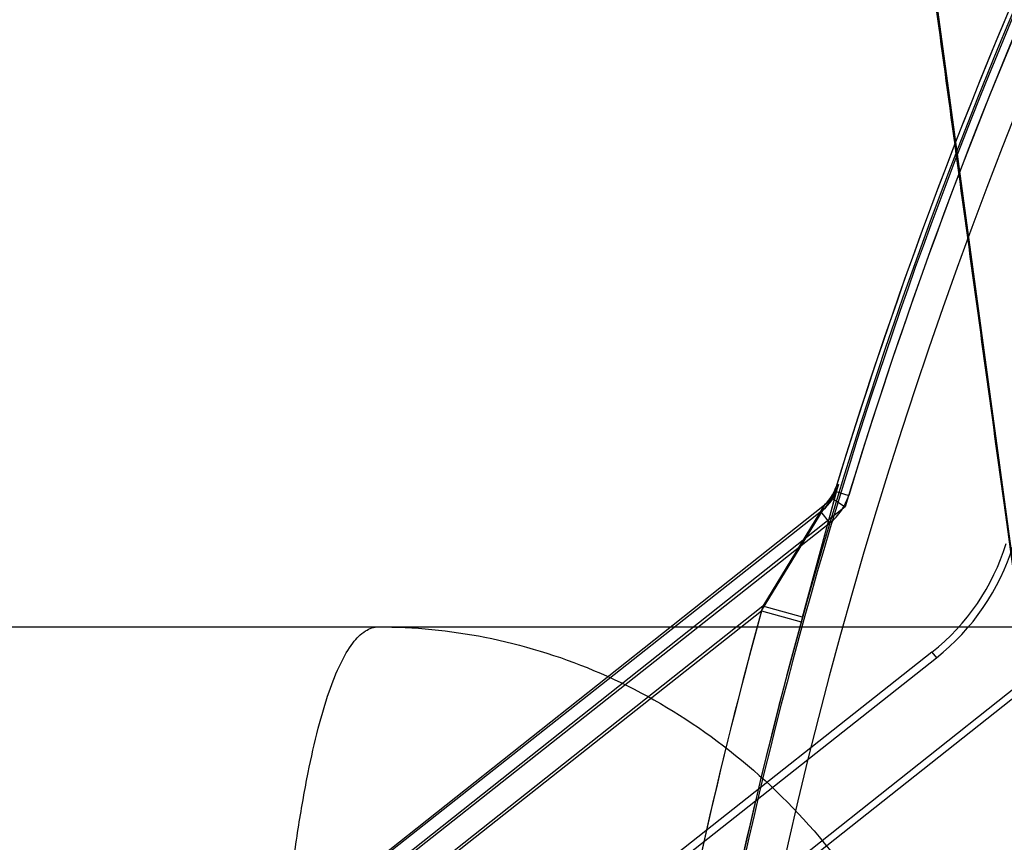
# Model space of a CAD drawing. Header units: millimetres. Extents: x 0 to 297, y 0 to 210.
# Tile 208 of 256: x 57.8671 to 57.9269, y 158.8084 to 158.8584. Entities that reach past the tile are written whole.
import ezdxf

# ---------------------------------------------------------------- set-up
doc = ezdxf.new("R2010")
doc.units = ezdxf.units.MM
doc.header["$LTSCALE"] = 16.335
doc.layers.get('0').update_dxf_attribs({"linetype": 'CONTINUOUS'})
for name, color, linetype in [('AXES_REF', 7, 'CONTINUOUS'), ('INTFCLR_1', 7, 'CONTINUOUS'), ('INTFCLR_144815', 7, 'CONTINUOUS'), ('INTFCLR_72935', 7, 'CONTINUOUS')]:
    doc.layers.add(name, color=color, linetype=linetype)

msp = doc.modelspace()

# ---------------------------------------------------------------- linework, layer by layer
at = {"color": 7, "linetype": 'Continuous'}
for centre, radius in [((57.445730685, 154.9564782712), 4.8479140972), ((57.445730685, 154.9564782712), 4.8475), ((57.445730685, 154.9564782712), 4.8164570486), ((57.445730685, 158.6054782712), 0.4275)]:
    msp.add_circle(centre, radius, dxfattribs=at)
msp.add_arc((57.445730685, 154.9564782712), 4.8, 278.2771290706, 261.7228709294, dxfattribs=at)
at = {"layer": 'AXES_REF', "color": 9, "linetype": 'Continuous'}
msp.add_circle((57.445730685, 154.9564782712), 4.4222561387, dxfattribs=at)
at = {"layer": 'INTFCLR_1', "color": 9, "linetype": 'Continuous'}
for p, q in [((57.9167132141, 158.82981684), (57.9145510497, 158.8217917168)), ((57.916587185, 158.8297173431), (57.9174304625, 158.8294601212)), ((57.9158721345, 158.8285848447), (57.85939715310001, 158.783999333)), ((57.9121429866, 158.8224555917), (57.9158721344, 158.8285848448)), ((57.9162913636, 158.8277925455), (57.9157450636, 158.8284845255)), ((57.8609462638, 158.7820371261), (57.91214298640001, 158.8224555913)), ((57.9121429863, 158.8224555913), (57.9145510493, 158.8217917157)), ((57.92248780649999, 158.8199437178), (57.9227588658, 158.8196003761))]:
    msp.add_line(p, q, dxfattribs=at)
at = {"layer": 'INTFCLR_1', "color": 6, "linetype": 'Continuous'}
for p, q in [((57.9165871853, 158.8297173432), (57.916713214, 158.8298168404)), ((57.8663219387, 158.7883429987), (57.9162913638, 158.8277925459)), ((57.9224878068, 158.8199437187), (57.8697952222, 158.7783443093)), ((57.8702132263, 158.7781169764), (57.9227588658, 158.8196003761))]:
    msp.add_line(p, q, dxfattribs=at)
for centre, radius, start, end in [((58.20587047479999, 158.7414782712), 0.3024416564, 129.3396668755, 163.0369045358), ((58.20587047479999, 158.7414782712), 0.3015600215, 129.3995061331, 163.0369045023), ((58.20587047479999, 158.7414782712), 0.2996810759, 137.2913519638, 169.1014109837), ((57.914195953, 158.8304467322), 0.0025, 308.2901632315, 343.036907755), ((57.9141959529, 158.8304467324), 0.0033816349, 308.2901698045, 343.0369062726), ((57.9141959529, 158.8304467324), 0.0133816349, 308.2901664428, 343.0369006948), ((57.9141959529, 158.8304467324), 0.0138190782, 308.2901633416, 343.0369046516)]:
    msp.add_arc(centre, radius, start, end, dxfattribs=at)
at = {"layer": 'INTFCLR_1', "color": 9, "linetype": 'Continuous'}
for centre, radius, start, end in [((58.20587047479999, 158.7414782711), 0.302178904, 136.3898582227, 175.7650415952), ((58.20587047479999, 158.7414782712), 0.3046853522, 164.5870752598, 175.7650421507)]:
    msp.add_arc(centre, radius, start, end, dxfattribs=at)
msp.add_open_spline([(57.9158721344, 158.8285848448), (57.9162624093, 158.8288929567), (57.9165683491, 158.8293411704), (57.9167132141, 158.82981684)], degree=3, dxfattribs=at)
at = {"layer": 'INTFCLR_144815', "color": 7, "linetype": 'Continuous'}
msp.add_line((57.9323143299, 158.7892996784), (57.909452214, 158.957424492), dxfattribs=at)
at = {"layer": 'INTFCLR_144815', "color": 9, "linetype": 'Continuous'}
msp.add_line((57.8657798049, 158.8214782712), (58.02468802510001, 158.8214782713), dxfattribs=at)
at = {"layer": 'INTFCLR_144815', "color": 7, "linetype": 'Continuous'}
msp.add_open_spline([(57.89028855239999, 159.1257148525), (57.8898941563, 159.125722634), (57.8899364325, 159.1244037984), (57.8898278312, 159.1233782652), (57.8898562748, 159.1220114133), (57.8898950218, 159.1206181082), (57.8899670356, 159.1191448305), (57.8900606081, 159.1175609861), (57.8901771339, 159.1158549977), (57.8902996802, 159.1142394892), (57.8904195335, 159.1127574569), (57.890527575, 159.1114767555), (57.8906494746, 159.1100842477), (57.8907870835, 159.1085642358), (57.8909415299, 159.106911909), (57.8911150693, 159.1051074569), (57.8913123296, 159.1031094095), (57.8915359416, 159.1009016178), (57.8917850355, 159.0984991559), (57.8920635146, 159.0958695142), (57.8923869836, 159.0928764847), (57.892745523, 159.0896244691), (57.89314466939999, 159.0860679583), (57.89359223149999, 159.0821444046), (57.89411325, 159.0776501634), (57.8947011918, 159.0726570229), (57.8953707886, 159.0670512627), (57.8961295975, 159.0607852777), (57.8970073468, 159.0536322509), (57.8980046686, 159.0456053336), (57.8991437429, 159.0365440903), (57.9004362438, 159.0263738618), (57.9018654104, 159.0152417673), (57.90342997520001, 159.0031652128), (57.9051029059, 158.9903568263), (57.9068972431, 158.9767188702), (57.9087860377, 158.9624564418), (57.9107643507, 158.9476051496), (57.9128199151, 158.9322540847), (57.9149680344, 158.9162868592), (57.9172228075, 158.8995988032), (57.91956884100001, 158.882304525), (57.9219746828, 158.8646342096), (57.9244307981, 158.8466545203), (57.9269583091, 158.8282090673), (57.9295948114, 158.8090242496), (57.9313925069, 158.7959797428), (57.9323143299, 158.7892996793)], degree=3, knots=[0, 0, 0, 0, 0.0034886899, 0.0071800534, 0.0109842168, 0.015031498, 0.0196690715, 0.0239789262, 0.0290766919, 0.0347873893, 0.0383085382, 0.04222623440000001, 0.0461540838, 0.05067084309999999, 0.05572407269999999, 0.06083082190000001, 0.0667029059, 0.0734805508, 0.0804562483, 0.0880639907, 0.0968669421, 0.1070805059, 0.1169988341, 0.1285179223, 0.1420051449, 0.1570117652, 0.1729819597, 0.1919344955, 0.2128325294, 0.2367173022, 0.263469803, 0.2936002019, 0.327385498, 0.3627292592, 0.4012969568, 0.4416240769, 0.4843818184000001, 0.5285341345, 0.5741280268, 0.6213572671, 0.6710193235, 0.7230570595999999, 0.7757074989, 0.8287361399, 0.883544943, 0.9403621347, 1, 1, 1, 1], dxfattribs=at)
at = {"layer": 'INTFCLR_144815', "color": 9, "linetype": 'Continuous'}
for points, knots in [([(57.8817900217, 158.7646184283), (57.8817662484, 158.766577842), (57.8817429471, 158.7704548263), (57.8817802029, 158.7762075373), (57.8818722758, 158.7809197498), (57.8819838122, 158.7846086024), (57.8821166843, 158.7881329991), (57.8823239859, 158.7923457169), (57.8825955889, 158.7964269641), (57.8828496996, 158.7995295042), (57.88311462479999, 158.8023799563), (57.8834785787, 158.8056749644), (57.8839117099, 158.8087830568), (57.88429202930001, 158.8110511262), (57.8846643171, 158.813020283), (57.8851484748, 158.8151823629), (57.8857952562, 158.8174050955), (57.8864777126, 158.8191506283), (57.8871976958, 158.820421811), (57.8879647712, 158.8212525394), (57.8885955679, 158.8214782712), (57.8888717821, 158.8214782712)], [0, 0, 0, 0, 0.1006137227, 0.1990616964, 0.2953725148, 0.3426006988, 0.3885512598, 0.4764601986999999, 0.5591551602, 0.5985535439, 0.6362909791, 0.7061403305, 0.7687465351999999, 0.7973879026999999, 0.8242121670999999, 0.8716406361, 0.9110876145, 0.9429853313, 0.9676389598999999, 0.9858177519, 1, 1, 1, 1]), ([(57.8888717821, 158.8214782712), (57.89103623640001, 158.8214782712), (57.89551210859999, 158.8210410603), (57.9021370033, 158.8190148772), (57.9085176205, 158.8155177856), (57.9142473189, 158.8106354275), (57.9189750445, 158.8046214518), (57.9224662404, 158.7978522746), (57.9246370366, 158.7907573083), (57.925261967, 158.7859318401), (57.9253749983, 158.7835717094)], [0, 0, 0, 0, 0.1120066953, 0.2310131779, 0.3561439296, 0.4858595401, 0.6179059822, 0.7494999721, 0.8777274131, 1, 1, 1, 1])]:
    msp.add_open_spline(points, degree=3, knots=knots, dxfattribs=at)
at = {"layer": 'INTFCLR_72935', "color": 9, "linetype": 'Continuous'}
for p, q in [((57.914627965, 158.8220701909), (57.9168069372, 158.8301230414)), ((57.85929758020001, 158.7839989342), (57.9159699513, 158.8288962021)), ((57.9159699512, 158.8288962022), (57.9122205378, 158.8227363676)), ((57.9122205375, 158.8227363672), (57.8608500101, 158.7820393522)), ((57.9146279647, 158.8220701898), (57.9122205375, 158.8227363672))]:
    msp.add_line(p, q, dxfattribs=at)
at = {"layer": 'INTFCLR_72935', "color": 6, "linetype": 'Continuous'}
for p, q in [((57.9168069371, 158.8301230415), (57.9166805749, 158.8300229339)), ((57.9159699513, 158.8288962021), (57.9164540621, 158.8292797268)), ((57.916454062, 158.8292797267), (57.9172178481, 158.8287600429)), ((57.9172178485, 158.8287600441), (57.864843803, 158.7872680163)), ((57.8935912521, 158.790905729), (57.9302674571, 158.8199615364)), ((57.9306496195, 158.8197062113), (57.8938866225, 158.7905816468))]:
    msp.add_line(p, q, dxfattribs=at)
for centre, radius, start, end in [((58.20587047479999, 158.7414782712), 0.3024416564, 129.3396669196, 163.123559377), ((58.20587047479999, 158.7414782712), 0.3015600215, 129.3995061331, 163.1759166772), ((58.20587047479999, 158.7414782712), 0.3020694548, 136.3700789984, 170.0609962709), ((57.9142901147, 158.8307548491), 0.0025, 308.3871445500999, 342.976370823)]:
    msp.add_arc(centre, radius, start, end, dxfattribs=at)
at = {"layer": 'INTFCLR_72935', "color": 9, "linetype": 'Continuous'}
for centre, radius, start, end in [((58.2058704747, 158.7414782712), 0.3046853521, 164.5322986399, 175.7650421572), ((58.2058704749, 158.7414782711), 0.3021874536, 164.5322980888, 175.7650415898)]:
    msp.add_arc(centre, radius, start, end, dxfattribs=at)
msp.add_open_spline([(57.9168069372, 158.8301230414), (57.9166622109, 158.8296496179), (57.9163579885, 158.829203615), (57.9159699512, 158.8288962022)], degree=3, dxfattribs=at)

doc.saveas('drawing.dxf')
